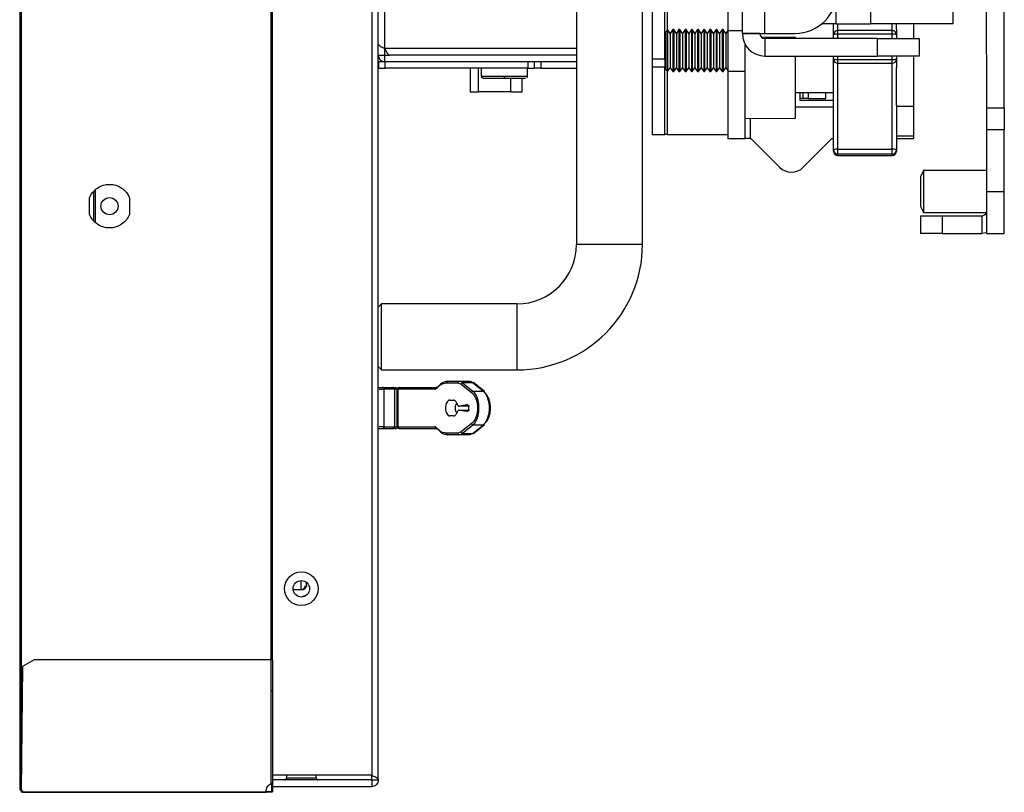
# Model space of a CAD drawing. Header units: millimetres. Extents: x 3619 to 4737, y 1503 to 2366.
# Tile 2 of 256: x 3696 to 3745, y 1773 to 1812. Entities that reach past the tile are written whole.
import ezdxf

# ---------------------------------------------------------------- set-up
doc = ezdxf.new("R2010")
doc.units = ezdxf.units.MM

msp = doc.modelspace()

# ---------------------------------------------------------------- linework, layer by layer
at = {"color": 7, "linetype": 'Continuous', "lineweight": 30}
for p, q in [((3695.6594, 1999.9039), (3695.6594, 1772.9305)), ((3695.7094, 1999.9039), (3695.7094, 1772.9305)), ((3713.7594, 1773.4405), (3713.7594, 1999.4139)), ((3713.4261, 1999.1782), (3713.4261, 1773.6762)), ((3695.7261, 1994.9005), (3695.7261, 1777.9339)), ((3708.3595, 1779.507), (3708.3595, 1993.3469)), ((3708.4061, 1993.3469), (3708.4061, 1779.507)), ((3732.1358, 1811.1422), (3732.1358, 1879.5529)), ((3733.2754, 1811.1422), (3733.2754, 1879.5529)), ((3723.7594, 1831.1472), (3723.7594, 1800.4805)), ((3727.0928, 1800.4805), (3727.0928, 1831.1472)), ((3727.5883, 1813.2377), (3727.5883, 1809.8511)), ((3728.2208, 1809.8511), (3728.2208, 1813.2377)), ((3731.3958, 1813.4071), (3731.3958, 1811.2904)), ((3744.4674, 1807.3898), (3744.4638, 1812.7628)), ((3745.353, 1807.3904), (3745.3494, 1812.7634)), ((3736.8624, 1811.6181), (3736.1361, 1811.6177)), ((3736.7332, 1811.0694), (3736.7332, 1811.6181)), ((3742.7712, 1811.6221), (3738.598, 1811.6193)), ((3739.9082, 1811.3304), (3739.9082, 1811.6202)), ((3740.7938, 1810.8848), (3740.7938, 1811.6207)), ((3728.2445, 1811.2269), (3728.2208, 1811.2743)), ((3728.2445, 1809.9095), (3728.2445, 1811.2269)), ((3728.3503, 1811.3327), (3728.2974, 1811.2269)), ((3728.2974, 1809.3219), (3728.2974, 1811.2269)), ((3728.3587, 1811.3327), (3728.3503, 1811.3327)), ((3728.3503, 1811.3327), (3728.3503, 1809.869)), ((3728.4921, 1811.1422), (3728.3587, 1811.3327)), ((3728.3587, 1811.3327), (3728.3587, 1809.2161)), ((3728.6255, 1811.3327), (3728.4921, 1811.1422)), ((3728.4921, 1811.1422), (3728.4921, 1809.4066)), ((3728.6703, 1811.3327), (3728.6255, 1811.3327)), ((3728.6255, 1811.3327), (3728.6255, 1809.2161)), ((3728.8037, 1811.1422), (3728.6703, 1811.3327)), ((3728.6703, 1811.3327), (3728.6703, 1809.2161)), ((3728.9371, 1811.3327), (3728.8037, 1811.1422)), ((3728.8037, 1811.1422), (3728.8037, 1809.4066)), ((3728.9819, 1811.3327), (3728.9371, 1811.3327)), ((3728.9371, 1811.3327), (3728.9371, 1809.2161)), ((3729.1152, 1811.1422), (3728.9819, 1811.3327)), ((3728.9819, 1811.3327), (3728.9819, 1809.2161)), ((3729.2486, 1811.3327), (3729.1152, 1811.1422)), ((3729.1152, 1811.1422), (3729.1152, 1809.4066)), ((3729.2934, 1811.3327), (3729.2486, 1811.3327)), ((3729.2486, 1811.3327), (3729.2486, 1809.2161)), ((3729.4268, 1811.1422), (3729.2934, 1811.3327)), ((3729.2934, 1811.3327), (3729.2934, 1809.2161)), ((3729.5602, 1811.3327), (3729.4268, 1811.1422)), ((3729.4268, 1811.1422), (3729.4268, 1809.4066)), ((3729.605, 1811.3327), (3729.5602, 1811.3327)), ((3729.5602, 1811.3327), (3729.5602, 1809.2161)), ((3729.7384, 1811.1422), (3729.605, 1811.3327)), ((3729.605, 1811.3327), (3729.605, 1809.2161)), ((3729.8718, 1811.3327), (3729.7384, 1811.1422)), ((3729.7384, 1811.1422), (3729.7384, 1809.4066)), ((3729.9166, 1811.3327), (3729.8718, 1811.3327)), ((3729.8718, 1811.3327), (3729.8718, 1809.2161)), ((3730.05, 1811.1422), (3729.9166, 1811.3327)), ((3729.9166, 1811.3327), (3729.9166, 1809.2161)), ((3730.1834, 1811.3327), (3730.05, 1811.1422)), ((3730.05, 1811.1422), (3730.05, 1809.4066)), ((3730.2281, 1811.3327), (3730.1834, 1811.3327)), ((3730.1834, 1811.3327), (3730.1834, 1809.2161)), ((3730.3615, 1811.1422), (3730.2281, 1811.3327)), ((3730.2281, 1811.3327), (3730.2281, 1809.2161)), ((3730.4949, 1811.3327), (3730.3615, 1811.1422)), ((3730.3615, 1811.1422), (3730.3615, 1809.4066)), ((3730.5397, 1811.3327), (3730.4949, 1811.3327)), ((3730.4949, 1811.3327), (3730.4949, 1809.2161)), ((3730.6731, 1811.1422), (3730.5397, 1811.3327)), ((3730.5397, 1811.3327), (3730.5397, 1809.2161)), ((3730.8065, 1811.3327), (3730.6731, 1811.1422)), ((3730.6731, 1811.1422), (3730.6731, 1809.4066)), ((3730.8513, 1811.3327), (3730.8065, 1811.3327)), ((3730.8065, 1811.3327), (3730.8065, 1809.2161)), ((3730.9847, 1811.1422), (3730.8513, 1811.3327)), ((3730.8513, 1811.3327), (3730.8513, 1809.2161)), ((3731.1181, 1811.3327), (3730.9847, 1811.1422)), ((3730.9847, 1811.1422), (3730.9847, 1809.4066)), ((3731.1629, 1811.3327), (3731.1181, 1811.3327)), ((3731.1181, 1811.3327), (3731.1181, 1809.2161)), ((3731.2963, 1811.1422), (3731.1629, 1811.3327)), ((3731.1629, 1811.3327), (3731.1629, 1809.2161)), ((3731.3958, 1811.2844), (3731.2963, 1811.1422)), ((3731.2963, 1811.1422), (3731.2963, 1809.4066)), ((3731.3958, 1811.2904), (3731.3958, 1809.2161)), ((3732.1358, 1811.1422), (3733.2754, 1811.1422)), ((3732.1358, 1811.1422), (3732.1358, 1811.1388)), ((3733.0214, 1811.1388), (3732.1358, 1811.1388)), ((3733.0214, 1811.1388), (3733.0214, 1811.1422)), ((3733.2754, 1811.1422), (3734.7994, 1811.1422)), ((3736.7332, 1810.8848), (3736.7332, 1811.0694)), ((3739.6965, 1811.2811), (3736.9448, 1811.2811)), ((3739.6965, 1811.1025), (3736.9448, 1811.1025)), ((3739.9082, 1811.3304), (3739.9082, 1811.0694)), ((3739.9082, 1811.0694), (3739.9082, 1810.8848)), ((3732.2814, 1809.2161), (3732.2814, 1810.5815)), ((3734.8214, 1810.9296), (3733.1188, 1810.9444)), ((3738.9481, 1810.8848), (3733.2754, 1810.8848)), ((3733.2754, 1810.8848), (3733.2754, 1809.9992)), ((3738.9481, 1810.8848), (3738.9481, 1809.9992)), ((3738.9481, 1810.8848), (3741.0648, 1810.8848)), ((3741.0648, 1810.8848), (3741.0648, 1809.9992)), ((3713.7594, 1810.0472), (3714.0928, 1810.0472)), ((3714.0928, 1810.0472), (3714.0928, 1810.3796)), ((3714.0928, 1809.7139), (3714.0928, 1810.0472)), ((3714.0928, 1810.0472), (3714.3262, 1810.0472)), ((3723.7594, 1810.0462), (3714.3285, 1810.0462)), ((3733.2754, 1809.9992), (3738.9481, 1809.9992)), ((3734.8214, 1806.8676), (3734.8214, 1809.9992)), ((3736.7332, 1809.8432), (3736.7332, 1809.9992)), ((3741.0648, 1809.9992), (3738.9481, 1809.9992)), ((3739.9082, 1809.9992), (3739.9082, 1809.8432)), ((3740.7938, 1807.4723), (3740.7938, 1809.9992)), ((3713.7658, 1809.7139), (3713.7658, 1809.3805)), ((3713.7658, 1809.7139), (3714.0991, 1809.7139)), ((3714.0928, 1809.7139), (3723.7594, 1809.7139)), ((3714.0991, 1809.3805), (3714.0991, 1809.7139)), ((3721.2991, 1809.7139), (3721.2991, 1809.3805)), ((3721.6325, 1809.7139), (3721.6325, 1809.3805)), ((3721.9658, 1809.7139), (3721.9658, 1809.3805)), ((3727.5883, 1809.8511), (3728.2208, 1809.8511)), ((3727.5883, 1809.8511), (3727.5883, 1809.4277)), ((3728.2208, 1809.8511), (3728.2208, 1809.4277)), ((3728.2445, 1809.3219), (3728.2445, 1809.9095)), ((3728.3503, 1809.869), (3728.3503, 1809.2161)), ((3736.7332, 1805.257), (3736.7332, 1809.8432)), ((3736.9448, 1809.8253), (3739.6965, 1809.8253)), ((3736.9448, 1809.6316), (3736.9448, 1809.6327)), ((3736.9448, 1809.6316), (3739.6965, 1809.6316)), ((3739.9082, 1809.8432), (3739.9082, 1809.4208)), ((3713.7658, 1809.3805), (3714.0991, 1809.3805)), ((3721.2991, 1809.3805), (3714.0991, 1809.3805)), ((3718.405, 1809.3805), (3718.405, 1808.1819)), ((3718.9594, 1809.3805), (3718.9594, 1808.9805)), ((3721.2928, 1808.9805), (3721.2928, 1809.3805)), ((3721.2991, 1809.3805), (3721.6325, 1809.3805)), ((3721.9658, 1809.3805), (3721.6325, 1809.3805)), ((3721.9658, 1809.3805), (3723.7594, 1809.3805)), ((3728.2208, 1809.4277), (3727.5883, 1809.4277)), ((3727.5883, 1809.4277), (3727.5883, 1806.0411)), ((3728.2208, 1806.0411), (3728.2208, 1809.4277)), ((3728.2208, 1809.2745), (3728.2445, 1809.3219)), ((3728.2974, 1809.3219), (3728.3503, 1809.2161)), ((3728.3503, 1809.2161), (3728.3587, 1809.2161)), ((3728.3587, 1809.2161), (3728.4921, 1809.4066)), ((3728.4921, 1809.4066), (3728.6255, 1809.2161)), ((3728.6255, 1809.2161), (3728.6703, 1809.2161)), ((3728.6703, 1809.2161), (3728.8037, 1809.4066)), ((3728.8037, 1809.4066), (3728.9371, 1809.2161)), ((3728.9371, 1809.2161), (3728.9819, 1809.2161)), ((3728.9819, 1809.2161), (3729.1152, 1809.4066)), ((3729.1152, 1809.4066), (3729.2486, 1809.2161)), ((3729.2486, 1809.2161), (3729.2934, 1809.2161)), ((3729.2934, 1809.2161), (3729.4268, 1809.4066)), ((3729.4268, 1809.4066), (3729.5602, 1809.2161)), ((3729.5602, 1809.2161), (3729.605, 1809.2161)), ((3729.605, 1809.2161), (3729.7384, 1809.4066)), ((3729.7384, 1809.4066), (3729.8718, 1809.2161)), ((3729.8718, 1809.2161), (3729.9166, 1809.2161)), ((3729.9166, 1809.2161), (3730.05, 1809.4066)), ((3730.05, 1809.4066), (3730.1834, 1809.2161)), ((3730.1834, 1809.2161), (3730.2281, 1809.2161)), ((3730.2281, 1809.2161), (3730.3615, 1809.4066)), ((3730.3615, 1809.4066), (3730.4949, 1809.2161)), ((3730.4949, 1809.2161), (3730.5397, 1809.2161)), ((3730.5397, 1809.2161), (3730.6731, 1809.4066)), ((3730.6731, 1809.4066), (3730.8065, 1809.2161)), ((3730.8065, 1809.2161), (3730.8513, 1809.2161)), ((3730.8513, 1809.2161), (3730.9847, 1809.4066)), ((3730.9847, 1809.4066), (3731.1181, 1809.2161)), ((3731.1181, 1809.2161), (3731.1629, 1809.2161)), ((3731.1629, 1809.2161), (3731.2963, 1809.4066)), ((3731.2963, 1809.4066), (3731.3958, 1809.2644)), ((3731.3958, 1809.2161), (3731.3958, 1805.8294)), ((3732.2814, 1809.2161), (3731.3958, 1809.2161)), ((3732.2814, 1805.8294), (3732.2814, 1809.2161)), ((3739.9082, 1807.5056), (3739.9082, 1809.4208)), ((3720.1373, 1808.8805), (3720.1261, 1808.8805)), ((3721.0297, 1808.1819), (3721.0297, 1808.8805)), ((3718.405, 1808.1819), (3718.8248, 1808.1819)), ((3720.4335, 1808.1819), (3718.8248, 1808.1819)), ((3720.4335, 1808.1819), (3721.0297, 1808.1819)), ((3734.8214, 1808.1577), (3736.7332, 1808.1577)), ((3735.0398, 1808.1577), (3735.0398, 1807.7767)), ((3735.4632, 1808.1577), (3735.4632, 1807.8614)), ((3736.3488, 1807.8614), (3736.3488, 1808.1577)), ((3735.2092, 1807.8614), (3735.0398, 1807.8614)), ((3735.0398, 1807.7767), (3736.7332, 1807.7767)), ((3735.4632, 1807.8614), (3735.2092, 1807.8614)), ((3735.4632, 1807.8614), (3736.3488, 1807.8614)), ((3734.8214, 1807.4381), (3736.7332, 1807.4381)), ((3739.9082, 1807.5056), (3739.9082, 1805.257)), ((3739.9082, 1807.4723), (3740.7938, 1807.4723)), ((3740.7938, 1805.9446), (3740.7938, 1807.4723)), ((3744.4674, 1807.3898), (3745.353, 1807.3904)), ((3732.2814, 1806.8454), (3734.8214, 1806.8676)), ((3727.5883, 1806.0411), (3728.2208, 1806.0411)), ((3728.3478, 1806.0411), (3728.2208, 1806.0411)), ((3728.3478, 1806.0411), (3731.3958, 1806.0411)), ((3744.4681, 1806.2892), (3745.3537, 1806.2898)), ((3744.4702, 1803.1565), (3744.4681, 1806.2892)), ((3745.3558, 1803.1571), (3745.3537, 1806.2898)), ((3731.3958, 1805.8294), (3732.2814, 1805.8294)), ((3732.5354, 1805.8294), (3732.2814, 1805.8294)), ((3732.5354, 1805.8294), (3732.5691, 1805.8294)), ((3732.5691, 1805.8294), (3734.0144, 1804.3841)), ((3735.2118, 1804.3841), (3736.6572, 1805.8294)), ((3736.6572, 1805.8294), (3736.7332, 1805.8294)), ((3740.7938, 1805.9446), (3739.9082, 1805.9446)), ((3739.9082, 1805.8294), (3740.7938, 1805.8294)), ((3740.7938, 1805.8294), (3740.7938, 1805.9446)), ((3736.7332, 1805.1944), (3736.7332, 1805.257)), ((3736.9448, 1805.2944), (3739.6965, 1805.2944)), ((3736.9448, 1805.2944), (3736.9448, 1805.0479)), ((3739.6965, 1805.0479), (3736.9448, 1805.0479)), ((3739.6965, 1805.0479), (3739.6965, 1805.2944)), ((3739.9082, 1805.257), (3739.9082, 1805.1944)), ((3736.9448, 1804.9827), (3739.6965, 1804.9827)), ((3741.2725, 1804.2127), (3741.122, 1803.9036)), ((3744.4695, 1804.2148), (3741.2725, 1804.2127)), ((3699.3928, 1803.1605), (3699.3928, 1801.6739)), ((3699.4928, 1801.5831), (3699.4928, 1803.2513)), ((3744.4702, 1803.1565), (3745.3558, 1803.1571)), ((3699.1761, 1801.9972), (3699.1761, 1802.8372)), ((3701.2094, 1802.8372), (3701.2094, 1801.9972)), ((3741.123, 1802.405), (3741.2739, 1802.0961)), ((3741.2739, 1802.0961), (3744.4709, 1802.0982)), ((3741.1233, 1801.9232), (3741.1239, 1801.0376)), ((3742.2239, 1801.924), (3744.217, 1801.9253)), ((3742.2239, 1801.924), (3742.2245, 1801.0384)), ((3744.217, 1801.9253), (3744.2176, 1801.0397)), ((3742.2245, 1801.0384), (3744.2176, 1801.0397)), ((3744.4716, 1801.0398), (3745.3572, 1801.0404)), ((3727.0928, 1800.4805), (3723.7594, 1800.4805)), ((3713.9261, 1797.4805), (3713.7594, 1797.3139)), ((3720.7594, 1797.4805), (3713.9261, 1797.4805)), ((3713.9261, 1794.1472), (3713.9261, 1797.4805)), ((3720.7594, 1797.4805), (3720.7594, 1794.1472)), ((3713.7594, 1794.3139), (3713.9261, 1794.1472)), ((3713.9261, 1794.1472), (3720.7594, 1794.1472)), ((3713.9761, 1793.2546), (3714.4943, 1793.2546)), ((3714.5708, 1793.1713), (3714.0277, 1793.1713)), ((3714.0594, 1791.2713), (3714.0594, 1793.1713)), ((3714.493, 1793.2546), (3714.5121, 1793.2524)), ((3714.5708, 1793.1713), (3714.5708, 1791.2713)), ((3714.5982, 1791.2713), (3714.5982, 1793.1713)), ((3714.7094, 1791.2713), (3714.7094, 1793.1713)), ((3714.7094, 1793.1713), (3714.7601, 1793.1713)), ((3714.7601, 1791.2713), (3714.7601, 1793.1713)), ((3716.6097, 1793.1713), (3714.7601, 1793.1713)), ((3714.8308, 1793.2546), (3716.6804, 1793.2546)), ((3716.7113, 1793.2761), (3716.7066, 1793.2608)), ((3717.1893, 1793.488), (3717.7763, 1793.488)), ((3717.26, 1793.5713), (3717.847, 1793.5713)), ((3717.7763, 1793.488), (3717.9387, 1793.4268)), ((3717.867, 1793.5663), (3717.8212, 1793.5655)), ((3717.8894, 1793.5608), (3717.847, 1793.5713)), ((3717.847, 1793.5713), (3718.3579, 1793.5713)), ((3717.9387, 1793.4268), (3718.4675, 1793.0057)), ((3718.0094, 1793.5015), (3718.5382, 1793.0803)), ((3718.5204, 1793.5015), (3718.0094, 1793.5015)), ((3719.0492, 1793.0803), (3718.5204, 1793.5015)), ((3719.1258, 1793.0512), (3718.5572, 1793.504)), ((3717.3622, 1792.6213), (3717.5565, 1792.6213)), ((3718.5382, 1793.0803), (3719.0492, 1793.0803)), ((3717.8488, 1792.1124), (3718.2386, 1792.0551)), ((3717.8488, 1792.1124), (3718.3576, 1792.1124)), ((3718.2365, 1792.3871), (3717.8571, 1792.3143)), ((3718.3659, 1792.3143), (3717.8571, 1792.3143)), ((3717.5565, 1791.8213), (3717.3622, 1791.8213)), ((3713.9761, 1791.188), (3714.4943, 1791.188)), ((3714.0277, 1791.2713), (3714.5708, 1791.2713)), ((3714.5141, 1791.192), (3714.493, 1791.188)), ((3714.7601, 1791.2713), (3714.7094, 1791.2713)), ((3714.7601, 1791.2713), (3716.6097, 1791.2713)), ((3714.8308, 1791.188), (3716.6804, 1791.188)), ((3718.4675, 1791.4369), (3717.9387, 1791.0157)), ((3718.5382, 1791.3623), (3718.0094, 1790.9411)), ((3718.5204, 1790.9411), (3719.0492, 1791.3623)), ((3719.0492, 1791.3623), (3718.5382, 1791.3623)), ((3718.5572, 1790.9385), (3719.1258, 1791.3914)), ((3717.7763, 1790.9546), (3717.1893, 1790.9546)), ((3717.847, 1790.8713), (3717.26, 1790.8713)), ((3717.9387, 1791.0157), (3717.7763, 1790.9546)), ((3718.3579, 1790.8713), (3717.847, 1790.8713)), ((3718.0094, 1790.9411), (3718.5204, 1790.9411)), ((3709.8661, 1783.0505), (3709.8661, 1783.5104)), ((3710.1328, 1783.2458), (3710.1328, 1783.4221)), ((3709.4617, 1783.0505), (3709.8661, 1783.0505)), ((3710.0261, 1782.7172), (3710.0543, 1782.7172)), ((3696.3928, 1779.507), (3695.7928, 1779.1737)), ((3708.3595, 1779.507), (3696.3928, 1779.507)), ((3708.3595, 1773.262), (3708.3595, 1779.507)), ((3708.4128, 1779.507), (3708.4128, 1773.2794)), ((3695.7928, 1779.1737), (3695.7261, 1772.9404)), ((3695.7261, 1777.9339), (3695.7795, 1777.9339)), ((3708.3828, 1773.0836), (3708.3828, 1773.2576)), ((3708.3861, 1773.0253), (3708.3861, 1773.2578)), ((3713.4261, 1773.6762), (3708.4128, 1773.6762)), ((3713.4261, 1773.4405), (3708.4128, 1773.4405)), ((3708.4128, 1773.2794), (3708.4128, 1773.0253)), ((3709.1261, 1773.6762), (3709.1261, 1773.5405)), ((3710.6261, 1773.5405), (3710.6261, 1773.6762)), ((3713.4261, 1773.4405), (3713.4261, 1773.6762)), ((3713.4261, 1773.4405), (3713.7594, 1773.4405)), ((3713.4261, 1773.4405), (3713.4261, 1773.1072)), ((3695.7094, 1772.9305), (3695.6594, 1772.9305)), ((3695.7261, 1772.9404), (3695.8256, 1772.8409)), ((3695.8026, 1772.8639), (3695.7261, 1772.8639)), ((3695.7261, 1772.8639), (3695.7261, 1772.8405)), ((3695.8261, 1772.8405), (3695.7261, 1772.8405)), ((3695.7261, 1772.8405), (3695.7261, 1772.8139)), ((3695.8261, 1772.8139), (3695.7261, 1772.8139)), ((3695.8256, 1772.8409), (3708.0928, 1772.8409)), ((3695.8261, 1772.8139), (3708.0928, 1772.8139)), ((3708.0928, 1772.8405), (3708.0928, 1772.8139)), ((3708.3595, 1772.8405), (3708.3595, 1772.8139)), ((3708.3861, 1772.8672), (3708.3861, 1773.0253)), ((3708.3861, 1773.0253), (3708.4128, 1773.0253)), ((3708.4128, 1772.8672), (3708.3861, 1772.8672)), ((3708.4128, 1773.1072), (3713.4261, 1773.1072)), ((3708.4128, 1773.0253), (3708.4128, 1772.8672))]:
    msp.add_line(p, q, dxfattribs=at)
at = {"color": 8, "linetype": 'Continuous', "lineweight": 30}
for p, q in [((3728.3478, 1943.1245), (3728.3478, 1811.3277)), ((3714.0928, 1810.3796), (3714.0928, 1834.1472)), ((3736.9448, 1811.6182), (3736.9448, 1811.2811)), ((3739.6965, 1811.2811), (3739.6965, 1811.62)), ((3731.3958, 1811.2904), (3732.1358, 1811.2904)), ((3736.9448, 1811.2811), (3736.9448, 1811.1025)), ((3736.9448, 1811.1025), (3736.9448, 1810.8848)), ((3739.6965, 1811.1025), (3739.6965, 1811.2811)), ((3739.6965, 1810.8848), (3739.6965, 1811.1025)), ((3723.7594, 1810.3796), (3714.0928, 1810.3796)), ((3736.9448, 1809.9992), (3736.9448, 1809.8253)), ((3739.6965, 1809.8253), (3739.6965, 1809.9992)), ((3736.9448, 1809.8253), (3736.9448, 1809.6316)), ((3736.9448, 1809.6316), (3736.9448, 1805.2944)), ((3739.6965, 1809.6316), (3739.6965, 1809.8253)), ((3739.6965, 1805.2944), (3739.6965, 1809.6316)), ((3718.8248, 1808.1819), (3718.8248, 1809.3805)), ((3728.3478, 1809.2211), (3728.3478, 1806.0411)), ((3718.9594, 1808.9805), (3720.1383, 1808.9805)), ((3720.1383, 1808.9805), (3721.2928, 1808.9805)), ((3720.4335, 1808.8805), (3720.4335, 1808.1819)), ((3735.2092, 1807.8614), (3735.2092, 1808.1577)), ((3732.5354, 1806.8476), (3732.5354, 1805.8294)), ((3736.9448, 1805.0479), (3736.9448, 1804.9827)), ((3739.6965, 1804.9827), (3739.6965, 1805.0479)), ((3713.8094, 1793.1713), (3714.0594, 1793.1713)), ((3714.5708, 1793.1713), (3714.5982, 1793.1713)), ((3714.7094, 1793.1713), (3714.5982, 1793.1713)), ((3714.0594, 1791.2713), (3713.8094, 1791.2713)), ((3714.5982, 1791.2713), (3714.5708, 1791.2713)), ((3714.5982, 1791.2713), (3714.7094, 1791.2713)), ((3710.0261, 1782.7172), (3710.0261, 1782.7051)), ((3709.1261, 1773.5405), (3710.6261, 1773.5405))]:
    msp.add_line(p, q, dxfattribs=at)
at = {"color": 7, "linetype": 'Continuous', "lineweight": 30, "flags": 128}
for points in [[(3736.8624, 1811.6181), (3736.8623, 1811.64), (3736.8623, 1811.7049), (3736.8622, 1811.8102), (3736.8621, 1811.9519), (3736.862, 1812.1246), (3736.8619, 1812.3216), (3736.8618, 1812.5354), (3736.8616, 1812.7578)], [(3738.5973, 1812.7589), (3738.5974, 1812.5366), (3738.5976, 1812.3228), (3738.5977, 1812.1258), (3738.5978, 1811.9531), (3738.5979, 1811.8114), (3738.598, 1811.706), (3738.598, 1811.6412), (3738.598, 1811.6193)], [(3742.7712, 1811.6221), (3742.7712, 1811.644), (3742.7712, 1811.7088), (3742.7711, 1811.8141), (3742.771, 1811.9558), (3742.7709, 1812.1285), (3742.7708, 1812.3256), (3742.7706, 1812.5393), (3742.7705, 1812.7617)], [(3736.8624, 1811.6181), (3736.9284, 1811.6182), (3737.1165, 1811.6183), (3737.3981, 1811.6185), (3737.7302, 1811.6187), (3738.0623, 1811.6189), (3738.3438, 1811.6191), (3738.532, 1811.6192), (3738.598, 1811.6193)], [(3744.4681, 1806.2892), (3744.468, 1806.5039), (3744.4678, 1806.7104), (3744.4677, 1806.9007), (3744.4676, 1807.0675), (3744.4675, 1807.2043), (3744.4674, 1807.3061), (3744.4674, 1807.3687), (3744.4674, 1807.3898)], [(3745.353, 1807.3904), (3745.353, 1807.3693), (3745.353, 1807.3066), (3745.3531, 1807.2049), (3745.3532, 1807.0681), (3745.3533, 1806.9013), (3745.3534, 1806.711), (3745.3536, 1806.5045), (3745.3537, 1806.2898)], [(3741.2725, 1804.2127), (3741.2725, 1804.1966), (3741.2726, 1804.0709), (3741.2727, 1803.8347), (3741.2729, 1803.5164), (3741.2732, 1803.1544), (3741.2734, 1802.7924), (3741.2736, 1802.4741), (3741.2738, 1802.2379), (3741.2739, 1802.1121), (3741.2739, 1802.0961)], [(3741.122, 1803.9036), (3741.122, 1803.8466), (3741.1221, 1803.6841), (3741.1223, 1803.441), (3741.1225, 1803.1543), (3741.1226, 1802.8675), (3741.1228, 1802.6245), (3741.1229, 1802.462), (3741.123, 1802.405)], [(3744.4716, 1801.0398), (3744.4716, 1801.0805), (3744.4715, 1801.201), (3744.4713, 1801.3966), (3744.4712, 1801.6598), (3744.471, 1801.9806), (3744.4707, 1802.3465), (3744.4705, 1802.7436), (3744.4702, 1803.1565)], [(3745.3572, 1801.0404), (3745.3572, 1801.0811), (3745.3571, 1801.2015), (3745.357, 1801.3972), (3745.3568, 1801.6604), (3745.3566, 1801.9811), (3745.3563, 1802.3471), (3745.3561, 1802.7442), (3745.3558, 1803.1571)], [(3741.1233, 1801.9232), (3741.1444, 1801.9233), (3741.2071, 1801.9233), (3741.3088, 1801.9234), (3741.4457, 1801.9235), (3741.6124, 1801.9236), (3741.8027, 1801.9237), (3742.0092, 1801.9238), (3742.2239, 1801.924)], [(3744.4716, 1801.0685), (3744.4399, 1801.0617), (3744.2176, 1801.0397)], [(3742.2245, 1801.0384), (3742.0098, 1801.0382), (3741.8033, 1801.0381), (3741.613, 1801.038), (3741.4462, 1801.0378), (3741.3094, 1801.0378), (3741.2076, 1801.0377), (3741.145, 1801.0376), (3741.1239, 1801.0376)]]:
    msp.add_lwpolyline(points, dxfattribs=at)
at = {"color": 7, "linetype": 'Continuous', "lineweight": 30}
for centre, radius in [((3700.1928, 1802.4172), 0.4333), ((3709.8761, 1783.0939), 0.85), ((3709.8761, 1783.0939), 0.4167)]:
    msp.add_circle(centre, radius, dxfattribs=at)
for centre, radius, start, end in [((3734.7994, 1813.2589), 2.1167, 270, 0), ((3728.2709, 1811.2727), 0.0529, 240, 300), ((3733.2754, 1811.1388), 1.1396, 180, 270), ((3733.2754, 1811.1388), 0.254, 180, 270), ((3736.9448, 1811.0694), 0.2117, 90, 180), ((3736.8932, 1810.7396), 0.3666, 81.90316, 115.88588), ((3739.6965, 1811.0694), 0.2117, 0, 90), ((3739.7481, 1810.7396), 0.3666, 64.11363, 98.09733), ((3714.0928, 1810.0472), 0.3333, 180, 270), ((3736.8923, 1810.4625), 0.6394, 255.58624, 274.71069), ((3736.9443, 1809.8438), 0.2111, 180.16107, 270.15848), ((3739.6965, 1809.8432), 0.2117, 270, 0), ((3739.749, 1810.4625), 0.6394, 265.28902, 284.41405), ((3728.2709, 1809.2761), 0.0529, 60, 120), ((3736.8936, 1804.967), 0.3314, 81.10306, 118.94649), ((3736.9435, 1805.2583), 0.2104, 180.35822, 270.35202), ((3736.9448, 1805.1944), 0.2117, 180, 270), ((3739.7478, 1804.967), 0.3314, 61.05297, 98.89747), ((3739.6978, 1805.2583), 0.2104, 269.64731, 359.64244), ((3739.6965, 1805.1944), 0.2117, 270, 0), ((3734.6131, 1804.9827), 0.8467, 225, 315), ((3744.2168, 1802.1793), 0.254, 270.03792, 341.375), ((3720.7594, 1800.4805), 6.3333, 270, 0), ((3720.7594, 1800.4805), 3, 270, 0), ((3714.8377, 1793.1771), 0.0778, 95.08254, 184.32055), ((3716.6873, 1793.1771), 0.0778, 95.0832, 184.32088), ((3716.6873, 1791.2654), 0.0778, 175.68553, 264.91712), ((3710.0261, 1782.3839), 0.3333, 90, 118.32859), ((3709.0261, 1773.5405), 0.1, 270, 0), ((3710.7261, 1773.5405), 0.1, 180, 270)]:
    msp.add_arc(centre, radius, start, end, dxfattribs=at)
for points, knots in [([(3713.7594, 1810.6153), (3713.7645, 1810.5956), (3713.7745, 1810.5564), (3713.8516, 1810.4974), (3713.9617, 1810.4385), (3714.0491, 1810.3992), (3714.0928, 1810.3796)], [0, 0, 0, 0, 0.2500048, 0.5000046, 0.750005, 1, 1, 1, 1]), ([(3734.8214, 1810.8848), (3734.8214, 1810.8963), (3734.8214, 1810.9193), (3734.8214, 1810.9289), (3734.8214, 1810.9295), (3734.8214, 1810.9296)], [0, 0, 0, 0, 0.4509207, 0.904514, 1, 1, 1, 1]), ([(3714.0928, 1810.3796), (3714.1124, 1810.3359), (3714.1517, 1810.2485), (3714.2106, 1810.1384), (3714.2696, 1810.0613), (3714.3088, 1810.0513), (3714.3285, 1810.0462)], [0, 0, 0, 0, 0.2500012, 0.5000026, 0.7499997, 1, 1, 1, 1]), ([(3718.9594, 1808.9805), (3718.9608, 1808.9679), (3718.9629, 1808.9485), (3718.9753, 1808.9249), (3718.9844, 1808.9147), (3718.989, 1808.9095)], [0, 0, 0, 0, 0.478658, 0.7365392, 1, 1, 1, 1]), ([(3719.0603, 1808.8805), (3719.0477, 1808.8818), (3719.0282, 1808.8838), (3719.0046, 1808.896), (3718.9942, 1808.905), (3718.989, 1808.9095)], [0, 0, 0, 0, 0.4787126, 0.73662, 1, 1, 1, 1]), ([(3719.0608, 1808.8805), (3719.0669, 1808.8805), (3719.0793, 1808.8805), (3719.174, 1808.8805), (3719.3104, 1808.8805), (3719.5185, 1808.8805), (3719.7957, 1808.8805), (3720.0248, 1808.8805), (3720.1261, 1808.8805)], [0, 0, 0, 0, 0.1521358, 0.3063977, 0.4521978, 0.5868337, 0.8173671, 1, 1, 1, 1]), ([(3720.1373, 1808.8805), (3720.1374, 1808.8819), (3720.1376, 1808.8839), (3720.1378, 1808.8964), (3720.138, 1808.9094), (3720.1381, 1808.9254), (3720.1383, 1808.9487), (3720.1383, 1808.968), (3720.1383, 1808.9805)], [0, 0, 0, 0, 0.2398735, 0.3688914, 0.5005838, 0.632164, 0.7609404, 1, 1, 1, 1]), ([(3720.1373, 1808.8805), (3720.2705, 1808.8805), (3720.4764, 1808.8805), (3720.7227, 1808.8805), (3720.8908, 1808.8805), (3721.027, 1808.8805), (3721.1578, 1808.8805), (3721.1787, 1808.8805), (3721.1923, 1808.8805)], [0, 0, 0, 0, 0.2393607, 0.3697771, 0.5000678, 0.6306756, 0.7612198, 1, 1, 1, 1]), ([(3721.2632, 1808.9095), (3721.2678, 1808.9147), (3721.2769, 1808.9249), (3721.2893, 1808.9485), (3721.2914, 1808.9679), (3721.2928, 1808.9805)], [0, 0, 0, 0, 0.2634538, 0.5213231, 1, 1, 1, 1]), ([(3699.1761, 1802.8372), (3699.2259, 1802.9335), (3699.3256, 1803.1262), (3699.5734, 1803.3444), (3699.8683, 1803.4852), (3700.1928, 1803.5332), (3700.5173, 1803.4852), (3700.8122, 1803.3444), (3701.06, 1803.1262), (3701.1596, 1802.9335), (3701.2094, 1802.8372)], [0, 0, 0, 0, 0.12499894, 0.24999938, 0.37499975, 0.50000004, 0.62500021, 0.75000069, 0.87500113, 1, 1, 1, 1]), ([(3699.1761, 1802.8372), (3699.2259, 1802.9335), (3699.3256, 1803.1262), (3699.5734, 1803.3444), (3699.8683, 1803.4852), (3700.1928, 1803.5332), (3700.5173, 1803.4852), (3700.8122, 1803.3444), (3701.06, 1803.1262), (3701.1596, 1802.9335), (3701.2094, 1802.8372)], [0, 0, 0, 0, 0.12499894, 0.24999938, 0.37499975, 0.50000004, 0.62500021, 0.75000069, 0.87500113, 1, 1, 1, 1]), ([(3701.2094, 1801.9972), (3701.1596, 1801.9009), (3701.06, 1801.7082), (3700.8122, 1801.49), (3700.5173, 1801.3492), (3700.1928, 1801.3012), (3699.8683, 1801.3492), (3699.5734, 1801.49), (3699.3256, 1801.7082), (3699.2259, 1801.9009), (3699.1761, 1801.9972)], [0, 0, 0, 0, 0.12500018, 0.25000028, 0.37500042, 0.49999996, 0.62499963, 0.74999966, 0.87499976, 1, 1, 1, 1]), ([(3701.2094, 1801.9972), (3701.1596, 1801.9009), (3701.06, 1801.7082), (3700.8122, 1801.49), (3700.5173, 1801.3492), (3700.1928, 1801.3012), (3699.8683, 1801.3492), (3699.5734, 1801.49), (3699.3256, 1801.7082), (3699.2259, 1801.9009), (3699.1761, 1801.9972)], [0, 0, 0, 0, 0.12500018, 0.25000028, 0.37500042, 0.49999996, 0.62499963, 0.74999966, 0.87499976, 1, 1, 1, 1]), ([(3713.7594, 1793.2546), (3713.7636, 1793.2546), (3713.7815, 1793.2546), (3713.8165, 1793.2546), (3713.8604, 1793.2546), (3713.903, 1793.2546), (3713.9413, 1793.2546), (3713.9685, 1793.2546), (3713.9797, 1793.2546), (3713.9723, 1793.2546), (3713.9687, 1793.2546)], [0, 0, 0, 0, 0.0370069, 0.1608908, 0.2823259, 0.40426, 0.548177, 0.7007083, 0.8540066, 1, 1, 1, 1]), ([(3714.0594, 1793.1713), (3714.059, 1793.1778), (3714.0581, 1793.1898), (3714.0515, 1793.2084), (3714.0391, 1793.2279), (3714.0202, 1793.2433), (3713.9979, 1793.2529), (3713.9836, 1793.254), (3713.9761, 1793.2546)], [0, 0, 0, 0, 0.14876655, 0.27637858, 0.45018407, 0.67204323, 0.82660026, 1, 1, 1, 1]), ([(3714.5708, 1793.1713), (3714.5695, 1793.1831), (3714.5667, 1793.2077), (3714.546, 1793.2356), (3714.5202, 1793.2519), (3714.5027, 1793.2537), (3714.4943, 1793.2546)], [0, 0, 0, 0, 0.2702792, 0.5624317, 0.7897458, 1, 1, 1, 1]), ([(3714.4943, 1793.2546), (3714.5053, 1793.2546), (3714.5191, 1793.2546), (3714.5129, 1793.2546), (3714.5117, 1793.2546)], [0, 0, 0, 0, 0.7989826, 1, 1, 1, 1]), ([(3714.5982, 1793.1713), (3714.5971, 1793.1818), (3714.5954, 1793.1979), (3714.585, 1793.2173), (3714.5742, 1793.2306), (3714.5608, 1793.2414), (3714.5414, 1793.2518), (3714.5252, 1793.2535), (3714.5147, 1793.2546)], [0, 0, 0, 0, 0.2397747, 0.3687463, 0.5003421, 0.6319383, 0.7607286, 1, 1, 1, 1]), ([(3714.5406, 1793.2363), (3714.5414, 1793.2358), (3714.5464, 1793.2327), (3714.5496, 1793.2277), (3714.5523, 1793.2235)], [0, 0, 0, 0, 0.1713894, 1, 1, 1, 1]), ([(3714.5905, 1793.2546), (3714.5934, 1793.2546), (3714.6116, 1793.2546), (3714.6419, 1793.2546), (3714.669, 1793.2546), (3714.6761, 1793.2546)], [0, 0, 0, 0, 0.1208276, 0.7670485, 1, 1, 1, 1]), ([(3714.7094, 1793.1713), (3714.7107, 1793.1822), (3714.7132, 1793.204), (3714.7325, 1793.2316), (3714.76, 1793.2509), (3714.7819, 1793.2534), (3714.7928, 1793.2546)], [0, 0, 0, 0, 0.2500479, 0.5000093, 0.7500157, 1, 1, 1, 1]), ([(3716.6097, 1793.1713), (3716.6266, 1793.1735), (3716.6604, 1793.178), (3716.6904, 1793.2079), (3716.7054, 1793.2229)], [0, 0, 0, 0, 0.4987345, 1, 1, 1, 1]), ([(3716.6804, 1793.2546), (3716.6972, 1793.256), (3716.7306, 1793.2587), (3716.7609, 1793.2792), (3716.7759, 1793.2894)], [0, 0, 0, 0, 0.504063, 1, 1, 1, 1]), ([(3716.7056, 1793.2224), (3716.7039, 1793.2283), (3716.7006, 1793.2398), (3716.7014, 1793.256), (3716.7061, 1793.2697), (3716.7143, 1793.2804), (3716.7257, 1793.2883), (3716.7401, 1793.2929), (3716.7573, 1793.2939), (3716.7697, 1793.2909), (3716.7759, 1793.2894)], [0, 0, 0, 0, 0.1307677, 0.2602065, 0.3843967, 0.5005895, 0.6161599, 0.7400066, 0.8691737, 1, 1, 1, 1]), ([(3716.7054, 1793.2229), (3716.7792, 1793.2989), (3716.9301, 1793.4542), (3717.1016, 1793.4765), (3717.1893, 1793.488)], [0, 0, 0, 0, 0.4889362, 1, 1, 1, 1]), ([(3717.26, 1793.5713), (3717.1604, 1793.5554), (3716.9883, 1793.528), (3716.8389, 1793.3602), (3716.7759, 1793.2894)], [0, 0, 0, 0, 0.5781435, 1, 1, 1, 1]), ([(3717.1893, 1793.488), (3717.1904, 1793.4989), (3717.1925, 1793.5207), (3717.2088, 1793.5483), (3717.2322, 1793.5675), (3717.2507, 1793.57), (3717.26, 1793.5713)], [0, 0, 0, 0, 0.2499844, 0.5000245, 0.7500063, 1, 1, 1, 1]), ([(3717.847, 1793.5713), (3717.8377, 1793.57), (3717.8192, 1793.5675), (3717.7958, 1793.5483), (3717.7795, 1793.5207), (3717.7774, 1793.4989), (3717.7763, 1793.488)], [0, 0, 0, 0, 0.250002, 0.4999964, 0.7500154, 1, 1, 1, 1]), ([(3717.9387, 1793.4268), (3717.9414, 1793.4354), (3717.9467, 1793.4525), (3717.9637, 1793.4751), (3717.9851, 1793.493), (3718.0013, 1793.4986), (3718.0094, 1793.5015)], [0, 0, 0, 0, 0.2500645, 0.5000403, 0.7500426, 1, 1, 1, 1]), ([(3718.3579, 1793.5713), (3718.3858, 1793.5684), (3718.4416, 1793.5625), (3718.4941, 1793.5218), (3718.5204, 1793.5015)], [0, 0, 0, 0, 0.4996276, 1, 1, 1, 1]), ([(3718.5204, 1793.5015), (3718.5258, 1793.5025), (3718.5368, 1793.5045), (3718.5523, 1793.5024), (3718.5644, 1793.4981), (3718.57, 1793.4933), (3718.5719, 1793.4916)], [0, 0, 0, 0, 0.28441405, 0.56885884, 0.85333205, 1, 1, 1, 1]), ([(3717.3622, 1792.6213), (3717.3345, 1792.6153), (3717.2789, 1792.6033), (3717.2089, 1792.5107), (3717.1598, 1792.3785), (3717.1535, 1792.2737), (3717.1503, 1792.2213)], [0, 0, 0, 0, 0.2499909, 0.4999952, 0.7499999, 1, 1, 1, 1]), ([(3717.7385, 1792.4266), (3717.7279, 1792.4548), (3717.7069, 1792.5113), (3717.6621, 1792.5726), (3717.6113, 1792.6136), (3717.5748, 1792.6187), (3717.5565, 1792.6213)], [0, 0, 0, 0, 0.2499889, 0.4999982, 0.7499914, 1, 1, 1, 1]), ([(3718.5382, 1793.0803), (3718.5301, 1793.0774), (3718.514, 1793.0718), (3718.4925, 1793.0539), (3718.4755, 1793.0313), (3718.4702, 1793.0142), (3718.4675, 1793.0057)], [0, 0, 0, 0, 0.250049, 0.5000263, 0.7500096, 1, 1, 1, 1]), ([(3718.4675, 1793.0057), (3718.5084, 1792.9669), (3718.59, 1792.8895), (3718.6881, 1792.7052), (3718.7551, 1792.4782), (3718.779, 1792.2213), (3718.7551, 1791.9643), (3718.6881, 1791.7374), (3718.59, 1791.5531), (3718.5084, 1791.4757), (3718.4675, 1791.4369)], [0, 0, 0, 0, 0.125554, 0.2507192, 0.3755059, 0.5000024, 0.6244941, 0.7492808, 0.874446, 1, 1, 1, 1]), ([(3718.5382, 1791.3623), (3718.5851, 1791.4125), (3718.6727, 1791.5062), (3718.7701, 1791.7239), (3718.8284, 1791.9642), (3718.8483, 1792.2213), (3718.8284, 1792.4785), (3718.7701, 1792.7188), (3718.6727, 1792.9364), (3718.5851, 1793.0301), (3718.5382, 1793.0803)], [0, 0, 0, 0, 0.14364348, 0.26828729, 0.38676388, 0.50001518, 0.61326299, 0.73175057, 0.85637673, 1, 1, 1, 1]), ([(3719.1199, 1793.0057), (3719.1208, 1793.0114), (3719.1227, 1793.023), (3719.1208, 1793.0395), (3719.1156, 1793.0543), (3719.1068, 1793.0665), (3719.0952, 1793.0757), (3719.0812, 1793.0813), (3719.0656, 1793.0833), (3719.0547, 1793.0813), (3719.0492, 1793.0803)], [0, 0, 0, 0, 0.1250215, 0.2499693, 0.3750076, 0.5000103, 0.6250216, 0.7499984, 0.875009, 1, 1, 1, 1]), ([(3719.0492, 1793.0803), (3719.0961, 1793.0301), (3719.1837, 1792.9364), (3719.2811, 1792.7187), (3719.3393, 1792.4784), (3719.3593, 1792.2213), (3719.3393, 1791.9641), (3719.2811, 1791.7238), (3719.1837, 1791.5062), (3719.0961, 1791.4125), (3719.0492, 1791.3623)], [0, 0, 0, 0, 0.1436433, 0.2682829, 0.3867639, 0.500015, 0.6132626, 0.7317439, 0.8563699, 1, 1, 1, 1]), ([(3719.1199, 1791.4369), (3719.1607, 1791.4757), (3719.2423, 1791.5531), (3719.3404, 1791.7374), (3719.4075, 1791.9643), (3719.4313, 1792.2213), (3719.4075, 1792.4782), (3719.3404, 1792.7051), (3719.2423, 1792.8895), (3719.1607, 1792.9669), (3719.1199, 1793.0057)], [0, 0, 0, 0, 0.1255572, 0.2507191, 0.3755074, 0.4999981, 0.6244887, 0.7492769, 0.8744422, 1, 1, 1, 1]), ([(3717.1503, 1792.2213), (3717.1535, 1792.1689), (3717.1598, 1792.064), (3717.2089, 1791.9318), (3717.2789, 1791.8393), (3717.3345, 1791.8273), (3717.3622, 1791.8213)], [0, 0, 0, 0, 0.2500023, 0.5000092, 0.7500069, 1, 1, 1, 1]), ([(3717.6591, 1792.2213), (3717.6612, 1792.2749), (3717.6643, 1792.3553), (3717.6897, 1792.4183), (3717.6982, 1792.4392)], [0, 0, 0, 0, 0.6666565, 1, 1, 1, 1]), ([(3717.7009, 1791.9957), (3717.6914, 1792.0191), (3717.6647, 1792.0843), (3717.6613, 1792.1678), (3717.6591, 1792.2213)], [0, 0, 0, 0, 0.3584994, 1, 1, 1, 1]), ([(3717.8488, 1792.1124), (3717.8376, 1792.1124), (3717.8153, 1792.1124), (3717.7835, 1792.0908), (3717.7552, 1792.056), (3717.7418, 1792.0224), (3717.7351, 1792.0056)], [0, 0, 0, 0, 0.2500245, 0.5000251, 0.7500223, 1, 1, 1, 1]), ([(3717.7385, 1792.4266), (3717.7453, 1792.4086), (3717.7589, 1792.3726), (3717.7885, 1792.3354), (3717.8219, 1792.313), (3717.8454, 1792.3138), (3717.8571, 1792.3143)], [0, 0, 0, 0, 0.2499954, 0.4999844, 0.7500064, 1, 1, 1, 1]), ([(3718.2386, 1792.0551), (3718.2447, 1792.0549), (3718.257, 1792.0545), (3718.2749, 1792.063), (3718.2916, 1792.0777), (3718.3062, 1792.0988), (3718.3183, 1792.125), (3718.3273, 1792.1554), (3718.3327, 1792.1887), (3718.3344, 1792.2233), (3718.3323, 1792.2578), (3718.3264, 1792.2908), (3718.3171, 1792.3208), (3718.3047, 1792.3465), (3718.2897, 1792.3669), (3718.2729, 1792.3809), (3718.2549, 1792.3885), (3718.2426, 1792.3876), (3718.2365, 1792.3871)], [0, 0, 0, 0, 0.0625067, 0.1250003, 0.1875162, 0.2499953, 0.3125078, 0.3750141, 0.437511, 0.5000109, 0.562502, 0.6250056, 0.6874969, 0.7500024, 0.8125024, 0.8750075, 0.9375094, 1, 1, 1, 1]), ([(3717.5565, 1791.8213), (3717.5742, 1791.8237), (3717.6096, 1791.8285), (3717.6592, 1791.8671), (3717.7032, 1791.9251), (3717.7244, 1791.9787), (3717.7351, 1792.0056)], [0, 0, 0, 0, 0.2500014, 0.5000063, 0.7499926, 1, 1, 1, 1]), ([(3713.7594, 1791.188), (3713.7636, 1791.188), (3713.7816, 1791.188), (3713.8166, 1791.188), (3713.8604, 1791.188), (3713.903, 1791.188), (3713.9416, 1791.188), (3713.9674, 1791.188), (3713.9786, 1791.188), (3713.9758, 1791.188), (3713.9757, 1791.188)], [0, 0, 0, 0, 0.0436447, 0.1871351, 0.3289437, 0.47017, 0.6375433, 0.8149347, 0.9932183, 1, 1, 1, 1]), ([(3713.9761, 1791.188), (3713.9865, 1791.1891), (3714.0027, 1791.1908), (3714.0221, 1791.2012), (3714.0354, 1791.2119), (3714.0462, 1791.2253), (3714.0566, 1791.2447), (3714.0583, 1791.2608), (3714.0594, 1791.2713)], [0, 0, 0, 0, 0.2394604, 0.3683566, 0.5000204, 0.6316454, 0.7605165, 1, 1, 1, 1]), ([(3714.4943, 1791.188), (3714.5052, 1791.1894), (3714.5277, 1791.1925), (3714.5534, 1791.215), (3714.5683, 1791.2431), (3714.57, 1791.2621), (3714.5708, 1791.2713)], [0, 0, 0, 0, 0.2702522, 0.5624463, 0.7897804, 1, 1, 1, 1]), ([(3714.4943, 1791.188), (3714.5055, 1791.188), (3714.5189, 1791.188), (3714.5132, 1791.188), (3714.5121, 1791.188)], [0, 0, 0, 0, 0.8246566, 1, 1, 1, 1]), ([(3714.5147, 1791.188), (3714.5212, 1791.1884), (3714.5333, 1791.1892), (3714.5519, 1791.1958), (3714.5715, 1791.2082), (3714.5869, 1791.2271), (3714.5965, 1791.2494), (3714.5976, 1791.2637), (3714.5982, 1791.2713)], [0, 0, 0, 0, 0.1524078, 0.281926, 0.4551652, 0.6750179, 0.8281952, 1, 1, 1, 1]), ([(3714.5905, 1791.188), (3714.5934, 1791.188), (3714.6116, 1791.188), (3714.6419, 1791.188), (3714.669, 1791.188), (3714.6761, 1791.188)], [0, 0, 0, 0, 0.1208284, 0.7670541, 1, 1, 1, 1]), ([(3714.7928, 1791.188), (3714.7819, 1791.1892), (3714.76, 1791.1917), (3714.7325, 1791.211), (3714.7132, 1791.2385), (3714.7107, 1791.2604), (3714.7094, 1791.2713)], [0, 0, 0, 0, 0.250003, 0.5000282, 0.7500083, 1, 1, 1, 1]), ([(3714.7601, 1791.2713), (3714.7612, 1791.2604), (3714.7633, 1791.2385), (3714.7796, 1791.211), (3714.803, 1791.1917), (3714.8215, 1791.1892), (3714.8308, 1791.188)], [0, 0, 0, 0, 0.2499902, 0.4999772, 0.7500074, 1, 1, 1, 1]), ([(3716.7053, 1791.2191), (3716.6927, 1791.2323), (3716.6631, 1791.2634), (3716.6292, 1791.2684), (3716.6097, 1791.2713)], [0, 0, 0, 0, 0.4245032, 1, 1, 1, 1]), ([(3716.6629, 1791.1904), (3716.6703, 1791.1911), (3716.6852, 1791.1925), (3716.7028, 1791.1749), (3716.7116, 1791.1661)], [0, 0, 0, 0, 0.49842196, 1, 1, 1, 1]), ([(3716.7759, 1791.1532), (3716.7697, 1791.1517), (3716.7574, 1791.1487), (3716.7403, 1791.1497), (3716.7259, 1791.1542), (3716.7147, 1791.1619), (3716.7064, 1791.1725), (3716.7015, 1791.1859), (3716.7005, 1791.2018), (3716.7037, 1791.2133), (3716.7053, 1791.2191)], [0, 0, 0, 0, 0.1308702, 0.2601534, 0.3841134, 0.4999911, 0.6158644, 0.7398545, 0.869123, 1, 1, 1, 1]), ([(3717.1893, 1790.9546), (3717.1035, 1790.9656), (3716.932, 1790.9875), (3716.7808, 1791.1419), (3716.7053, 1791.2191)], [0, 0, 0, 0, 0.5004087, 1, 1, 1, 1]), ([(3716.7759, 1791.1532), (3716.8391, 1791.0823), (3716.9885, 1790.9145), (3717.1606, 1790.8871), (3717.26, 1790.8713)], [0, 0, 0, 0, 0.4226111, 1, 1, 1, 1]), ([(3718.4675, 1791.4369), (3718.4702, 1791.4284), (3718.4755, 1791.4113), (3718.4925, 1791.3887), (3718.514, 1791.3708), (3718.5301, 1791.3651), (3718.5382, 1791.3623)], [0, 0, 0, 0, 0.2499803, 0.5000263, 0.7499936, 1, 1, 1, 1]), ([(3719.0492, 1791.3623), (3719.0547, 1791.3613), (3719.0656, 1791.3593), (3719.0812, 1791.3613), (3719.0952, 1791.3669), (3719.1068, 1791.376), (3719.1156, 1791.3883), (3719.1208, 1791.4031), (3719.1227, 1791.4196), (3719.1208, 1791.4311), (3719.1199, 1791.4369)], [0, 0, 0, 0, 0.1249885, 0.2499906, 0.3749846, 0.4999934, 0.6249937, 0.7499782, 0.8749809, 1, 1, 1, 1]), ([(3717.26, 1790.8713), (3717.2507, 1790.8725), (3717.2322, 1790.875), (3717.2088, 1790.8943), (3717.1925, 1790.9219), (3717.1904, 1790.9437), (3717.1893, 1790.9546)], [0, 0, 0, 0, 0.2499691, 0.4999836, 0.7499505, 1, 1, 1, 1]), ([(3717.7763, 1790.9546), (3717.7774, 1790.9437), (3717.7795, 1790.9219), (3717.7958, 1790.8943), (3717.8192, 1790.875), (3717.8377, 1790.8725), (3717.847, 1790.8713)], [0, 0, 0, 0, 0.2500498, 0.4999956, 0.7500227, 1, 1, 1, 1]), ([(3717.847, 1790.8713), (3717.8795, 1790.8753), (3717.9352, 1790.8822), (3717.9876, 1790.9238), (3718.0094, 1790.9411)], [0, 0, 0, 0, 0.5843836, 1, 1, 1, 1]), ([(3718.0094, 1790.9411), (3718.0013, 1790.9439), (3717.9851, 1790.9496), (3717.9637, 1790.9675), (3717.9467, 1790.9901), (3717.9414, 1791.0072), (3717.9387, 1791.0157)], [0, 0, 0, 0, 0.2500023, 0.5000168, 0.7500049, 1, 1, 1, 1]), ([(3718.5204, 1790.9411), (3718.4986, 1790.9238), (3718.4462, 1790.8822), (3718.3905, 1790.8753), (3718.3579, 1790.8713)], [0, 0, 0, 0, 0.4156198, 1, 1, 1, 1]), ([(3718.5719, 1790.951), (3718.57, 1790.9493), (3718.5644, 1790.9444), (3718.5523, 1790.9402), (3718.5368, 1790.9381), (3718.5258, 1790.9401), (3718.5204, 1790.9411)], [0, 0, 0, 0, 0.1466038, 0.4310938, 0.7155692, 1, 1, 1, 1]), ([(3710.1328, 1783.2458), (3710.1308, 1783.2253), (3710.1268, 1783.1844), (3710.0959, 1783.1286), (3710.0519, 1783.0832), (3709.9994, 1783.0514), (3709.947, 1783.0344), (3709.903, 1783.0309), (3709.8721, 1783.0379), (3709.8681, 1783.0463), (3709.8661, 1783.0505)], [0, 0, 0, 0, 0.1249854, 0.2499923, 0.3749926, 0.4999909, 0.6249992, 0.750002, 0.8750109, 1, 1, 1, 1]), ([(3709.9739, 1783.0802), (3709.9824, 1783.0866), (3709.9993, 1783.0995), (3710.0257, 1783.128), (3710.0477, 1783.1627), (3710.0631, 1783.2029), (3710.0651, 1783.2315), (3710.0661, 1783.2458)], [0, 0, 0, 0, 0.1999927, 0.4000075, 0.5999971, 0.8000193, 1, 1, 1, 1]), ([(3708.4128, 1779.507), (3708.412, 1779.507), (3708.4104, 1779.507), (3708.398, 1779.507), (3708.3804, 1779.507), (3708.3664, 1779.507), (3708.3595, 1779.507)], [0, 0, 0, 0, 0.250162, 0.4999767, 0.7499815, 1, 1, 1, 1]), ([(3708.3861, 1777.9339), (3708.3857, 1777.9339), (3708.3849, 1777.9339), (3708.3787, 1777.9339), (3708.3699, 1777.9339), (3708.3629, 1777.9339), (3708.3595, 1777.9339)], [0, 0, 0, 0, 0.2501715, 0.4999985, 0.7500157, 1, 1, 1, 1]), ([(3708.0928, 1772.8409), (3708.0964, 1772.8847), (3708.1036, 1772.9724), (3708.1606, 1773.0929), (3708.2452, 1773.1959), (3708.3214, 1773.24), (3708.3595, 1773.262)], [0, 0, 0, 0, 0.2500097, 0.5000058, 0.7500045, 1, 1, 1, 1]), ([(3708.3595, 1773.262), (3708.3663, 1773.2636), (3708.3801, 1773.2668), (3708.3978, 1773.2713), (3708.4103, 1773.2755), (3708.412, 1773.2781), (3708.4128, 1773.2794)], [0, 0, 0, 0, 0.247385, 0.4964667, 0.7473159, 1, 1, 1, 1]), ([(3708.3595, 1773.262), (3708.3629, 1773.2636), (3708.3697, 1773.2668), (3708.3786, 1773.2712), (3708.3849, 1773.2755), (3708.3857, 1773.2781), (3708.3861, 1773.2794)], [0, 0, 0, 0, 0.2501329, 0.4999478, 0.7500184, 1, 1, 1, 1]), ([(3713.4261, 1773.6762), (3713.4698, 1773.6566), (3713.5571, 1773.6173), (3713.6673, 1773.5584), (3713.7444, 1773.4995), (3713.7544, 1773.4602), (3713.7594, 1773.4405)], [0, 0, 0, 0, 0.2499975, 0.4999837, 0.7499869, 1, 1, 1, 1]), ([(3713.7594, 1773.4405), (3713.7544, 1773.3969), (3713.7444, 1773.3095), (3713.6673, 1773.1993), (3713.5572, 1773.1222), (3713.4698, 1773.1122), (3713.4261, 1773.1072)], [0, 0, 0, 0, 0.2499914, 0.4999957, 0.7500005, 1, 1, 1, 1]), ([(3695.8256, 1772.8409), (3695.8256, 1772.8373), (3695.8257, 1772.8303), (3695.8259, 1772.8213), (3695.826, 1772.8151), (3695.8261, 1772.8143), (3695.8261, 1772.8139)], [0, 0, 0, 0, 0.2500453, 0.4999577, 0.7500008, 1, 1, 1, 1]), ([(3695.8256, 1772.8409), (3695.8256, 1772.8408), (3695.8257, 1772.8407), (3695.8259, 1772.8406), (3695.826, 1772.8406), (3695.8261, 1772.8405), (3695.8261, 1772.8405)], [0, 0, 0, 0, 0.2527029, 0.4915016, 0.7566174, 1, 1, 1, 1]), ([(3708.0928, 1772.8139), (3708.0928, 1772.8143), (3708.0928, 1772.8151), (3708.0928, 1772.8213), (3708.0928, 1772.8303), (3708.0928, 1772.8373), (3708.0928, 1772.8409)], [0, 0, 0, 0, 0.2499992, 0.5000424, 0.7499547, 1, 1, 1, 1]), ([(3708.0928, 1772.8405), (3708.0928, 1772.8406), (3708.0928, 1772.8406), (3708.0928, 1772.8406), (3708.0928, 1772.8406), (3708.0928, 1772.8407), (3708.0928, 1772.8408), (3708.0928, 1772.8408), (3708.0928, 1772.8409)], [0, 0, 0, 0, 0.2668662, 0.3862124, 0.4929588, 0.6137876, 0.7331338, 1, 1, 1, 1]), ([(3708.3595, 1772.8405), (3708.3213, 1772.8405), (3708.2451, 1772.8405), (3708.1604, 1772.8405), (3708.1035, 1772.8405), (3708.0964, 1772.8405), (3708.0928, 1772.8405)], [0, 0, 0, 0, 0.24999782, 0.50000137, 0.74998646, 1, 1, 1, 1]), ([(3708.3595, 1772.8139), (3708.3213, 1772.8139), (3708.2451, 1772.8139), (3708.1604, 1772.8139), (3708.1035, 1772.8139), (3708.0964, 1772.8139), (3708.0928, 1772.8139)], [0, 0, 0, 0, 0.24999782, 0.50000137, 0.74998646, 1, 1, 1, 1]), ([(3708.3828, 1772.8872), (3708.3824, 1772.8842), (3708.3817, 1772.878), (3708.3763, 1772.8703), (3708.3686, 1772.8649), (3708.3625, 1772.8642), (3708.3595, 1772.8639)], [0, 0, 0, 0, 0.2498104, 0.4998627, 0.7500287, 1, 1, 1, 1]), ([(3708.4128, 1772.8672), (3708.412, 1772.8601), (3708.4103, 1772.846), (3708.3978, 1772.8283), (3708.3801, 1772.8162), (3708.3663, 1772.8146), (3708.3595, 1772.8139)], [0, 0, 0, 0, 0.2526892, 0.5035435, 0.7526056, 1, 1, 1, 1]), ([(3708.3861, 1772.8672), (3708.3857, 1772.8637), (3708.3849, 1772.8565), (3708.3786, 1772.8477), (3708.3697, 1772.8417), (3708.3629, 1772.8409), (3708.3595, 1772.8405)], [0, 0, 0, 0, 0.2499948, 0.4999097, 0.7497615, 1, 1, 1, 1])]:
    msp.add_open_spline(points, degree=3, knots=knots, dxfattribs=at)
at = {"color": 8, "linetype": 'Continuous', "lineweight": 30}
msp.add_open_spline([(3718.0094, 1793.5015), (3717.9877, 1793.5194), (3717.9488, 1793.5516), (3717.9076, 1793.558), (3717.8894, 1793.5608)], degree=3, knots=[0, 0, 0, 0, 0.5592666, 1, 1, 1, 1], dxfattribs=at)

doc.saveas('drawing.dxf')
